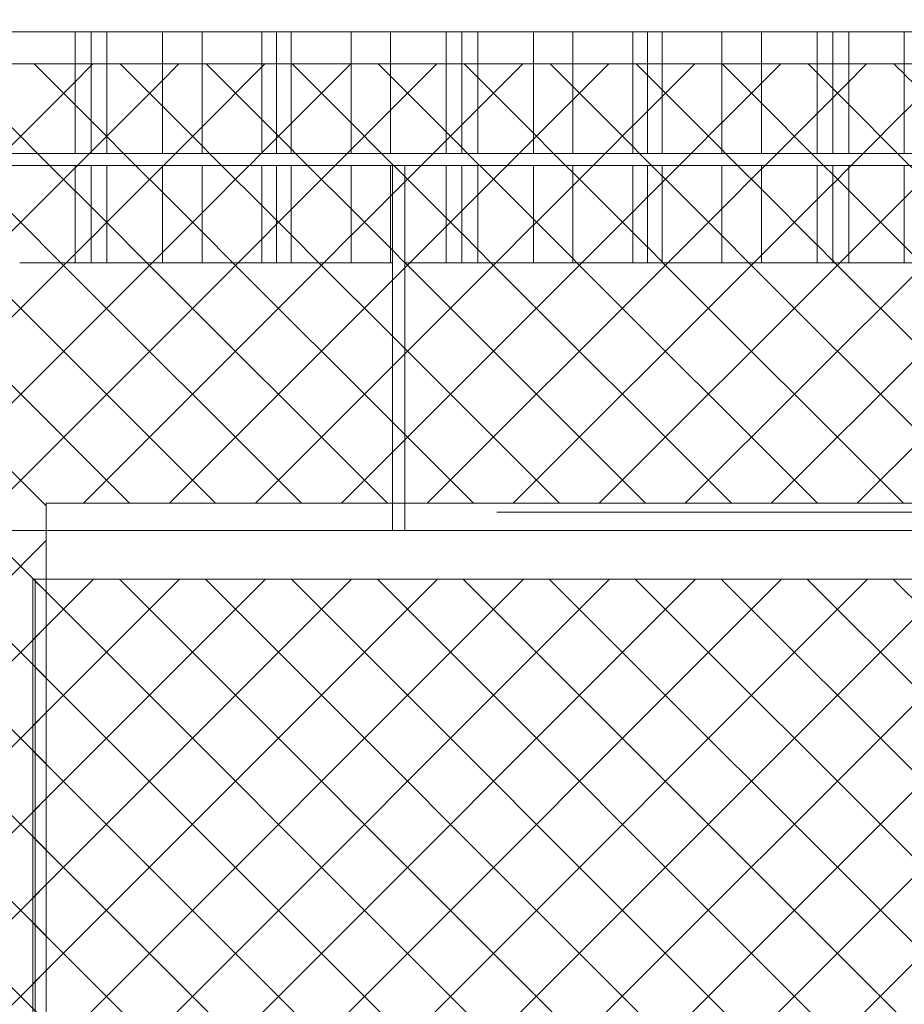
# Model space of a CAD drawing. Header units: millimetres. Extents: x 0 to 1917, y 0 to 847.
# Tile 128 of 230: x 810 to 825, y 697 to 713. Entities that reach past the tile are written whole.
import ezdxf

# ---------------------------------------------------------------- set-up
doc = ezdxf.new("R2010")
doc.units = ezdxf.units.MM
doc.header["$MEASUREMENT"] = 0
doc.set_wipeout_variables(frame=1)
doc.linetypes.add('Wipeout_Contour', pattern=[1000, 0, -1000])
for name, color, linetype in [('Cota.2D', 7, 'Continuous'), ('Interior - Mobiliário', 7, 'Continuous'), ('Linha & Trama.2D', 7, 'Continuous'), ('Parede.ARQ', 7, 'Continuous')]:
    doc.layers.add(name, color=color, linetype=linetype)

msp = doc.modelspace()

# ---------------------------------------------------------------- wipeouts: each hides what was drawn before it
at = {"color": 254, "linetype": 'Wipeout_Contour', "lineweight": 0, "ltscale": 4357.220272}
msp.add_wipeout([(824.043, 710.888), (824.958, 710.888), (824.958, 712.888), (824.043, 712.888)], dxfattribs=at).dxf.layer = 'Interior - Mobiliário'
at = {"color": 254, "linetype": 'Wipeout_Contour', "lineweight": 0, "ltscale": 4327.868979}
msp.add_wipeout([(816.508, 710.688), (816.508, 709.088), (816.541, 709.088), (816.541, 710.688)], dxfattribs=at).dxf.layer = 'Interior - Mobiliário'
at = {"color": 254, "linetype": 'Wipeout_Contour', "lineweight": 0, "ltscale": 4351.996094}
msp.add_wipeout([(824.043, 710.688), (824.043, 709.088), (824.958, 709.088), (824.958, 710.688)], dxfattribs=at).dxf.layer = 'Interior - Mobiliário'
at = {"color": 254, "linetype": 'Wipeout_Contour', "lineweight": 0, "ltscale": 7515.143247}
msp.add_wipeout([(811.444, 704.688), (809.844, 704.688), (809.844, 703.088), (810.624, 703.088), (810.624, 703.888), (810.664, 703.888), (811.444, 703.888)], dxfattribs=at).dxf.layer = 'Interior - Mobiliário'

# ---------------------------------------------------------------- next in the draw order: wipeouts: each hides what was drawn before it
at = {"color": 254, "linetype": 'Wipeout_Contour', "lineweight": 0, "ltscale": 4355.441962}
msp.add_wipeout([(823.783, 712.888), (823.783, 710.888), (824.043, 710.888), (824.043, 712.888)], dxfattribs=at).dxf.layer = 'Interior - Mobiliário'
at = {"color": 254, "linetype": 'Wipeout_Contour', "lineweight": 0, "ltscale": 4326.838116}
msp.add_wipeout([(816.508, 710.688), (815.858, 710.688), (815.858, 709.088), (816.508, 709.088)], dxfattribs=at).dxf.layer = 'Interior - Mobiliário'
at = {"color": 254, "linetype": 'Wipeout_Contour', "lineweight": 0, "ltscale": 4350.215648}
msp.add_wipeout([(823.783, 710.688), (823.783, 709.088), (824.043, 709.088), (824.043, 710.688)], dxfattribs=at).dxf.layer = 'Interior - Mobiliário'
at = {"color": 254, "linetype": 'Wipeout_Contour', "lineweight": 0, "ltscale": 4239.455866}
msp.add_wipeout([(809.844, 663.088), (810.624, 663.088), (810.624, 703.088), (809.844, 703.088)], dxfattribs=at).dxf.layer = 'Interior - Mobiliário'

# ---------------------------------------------------------------- next in the draw order: wipeouts: each hides what was drawn before it
at = {"color": 254, "linetype": 'Wipeout_Contour', "lineweight": 0, "ltscale": 4354.655074}
msp.add_wipeout([(823.523, 710.888), (823.783, 710.888), (823.783, 712.888), (823.523, 712.888)], dxfattribs=at).dxf.layer = 'Interior - Mobiliário'
at = {"color": 254, "linetype": 'Wipeout_Contour', "lineweight": 0, "ltscale": 4324.371287}
msp.add_wipeout([(814.873, 710.688), (814.873, 709.088), (815.858, 709.088), (815.858, 710.688)], dxfattribs=at).dxf.layer = 'Interior - Mobiliário'
at = {"color": 254, "linetype": 'Wipeout_Contour', "lineweight": 0, "ltscale": 4349.427813}
msp.add_wipeout([(823.783, 710.688), (823.523, 710.688), (823.523, 709.088), (823.783, 709.088)], dxfattribs=at).dxf.layer = 'Interior - Mobiliário'
at = {"color": 254, "linetype": 'Wipeout_Contour', "lineweight": 0, "ltscale": 4241.758451}
msp.add_wipeout([(810.624, 703.888), (810.624, 663.088), (810.664, 663.088), (810.664, 703.888)], dxfattribs=at).dxf.layer = 'Interior - Mobiliário'

# ---------------------------------------------------------------- next in the draw order: hatches: boundary and pattern name
at = {"layer": 'Interior - Mobiliário', "linetype": 'Continuous', "lineweight": 0}
h = msp.add_hatch(dxfattribs=at)
h.set_pattern_fill('GRELHA_5X5_DIAGONAL_0002', color=102, style=0, pattern_type=2)
h.set_pattern_definition([(45, (640.7151, 663.0876), (-0.707107, 0.707107), []), (135, (640.7151, 663.0876), (0.707107, 0.707107), [])])
h.paths.add_polyline_path([(810.624, 703.888), (810.624, 663.088), (810.664, 663.088), (810.664, 703.888)])

# ---------------------------------------------------------------- next in the draw order: wipeouts: each hides what was drawn before it
at = {"color": 254, "linetype": 'Wipeout_Contour', "lineweight": 0, "ltscale": 4352.877252}
msp.add_wipeout([(822.608, 710.888), (823.523, 710.888), (823.523, 712.888), (822.608, 712.888)], dxfattribs=at).dxf.layer = 'Interior - Mobiliário'
at = {"color": 254, "linetype": 'Wipeout_Contour', "lineweight": 0, "ltscale": 4322.523945}
msp.add_wipeout([(814.633, 710.688), (814.633, 709.088), (814.873, 709.088), (814.873, 710.688)], dxfattribs=at).dxf.layer = 'Interior - Mobiliário'
at = {"color": 254, "linetype": 'Wipeout_Contour', "lineweight": 0, "ltscale": 4347.647857}
msp.add_wipeout([(822.608, 710.688), (822.608, 709.088), (823.523, 709.088), (823.523, 710.688)], dxfattribs=at).dxf.layer = 'Interior - Mobiliário'

# ---------------------------------------------------------------- next in the draw order: wipeouts: each hides what was drawn before it
at = {"color": 254, "linetype": 'Wipeout_Contour', "lineweight": 0, "ltscale": 4350.510424}
msp.add_wipeout([(821.958, 712.888), (821.958, 710.888), (822.608, 710.888), (822.608, 712.888)], dxfattribs=at).dxf.layer = 'Interior - Mobiliário'
at = {"color": 254, "linetype": 'Wipeout_Contour', "lineweight": 0, "ltscale": 4321.800191}
msp.add_wipeout([(814.393, 710.688), (814.393, 709.088), (814.633, 709.088), (814.633, 710.688)], dxfattribs=at).dxf.layer = 'Interior - Mobiliário'
at = {"color": 254, "linetype": 'Wipeout_Contour', "lineweight": 0, "ltscale": 4345.27818}
msp.add_wipeout([(822.608, 710.688), (821.958, 710.688), (821.958, 709.088), (822.608, 709.088)], dxfattribs=at).dxf.layer = 'Interior - Mobiliário'
at = {"color": 254, "linetype": 'Wipeout_Contour', "lineweight": 0, "ltscale": 4337.345809}
msp.add_wipeout([(810.664, 663.088), (872.224, 663.088), (872.224, 703.888), (810.664, 703.888)], dxfattribs=at).dxf.layer = 'Interior - Mobiliário'

# ---------------------------------------------------------------- next in the draw order: hatches: boundary and pattern name
at = {"layer": 'Interior - Mobiliário', "linetype": 'Continuous', "lineweight": 0}
h = msp.add_hatch(dxfattribs=at)
h.set_pattern_fill('GRELHA_5X5_DIAGONAL_0002', color=102, style=0, pattern_type=2)
h.set_pattern_definition([(45, (640.7151, 663.0876), (-0.7071068, 0.7071068), []), (135, (640.7151, 663.0876), (0.7071068, 0.7071068), [])])
h.paths.add_polyline_path([(810.664, 663.088), (872.224, 663.088), (872.224, 703.888), (810.664, 703.888)])

# ---------------------------------------------------------------- next in the draw order: wipeouts: each hides what was drawn before it
at = {"color": 254, "linetype": 'Wipeout_Contour', "lineweight": 0, "ltscale": 4348.038676}
msp.add_wipeout([(820.973, 710.888), (821.958, 710.888), (821.958, 712.888), (820.973, 712.888)], dxfattribs=at).dxf.layer = 'Interior - Mobiliário'
at = {"color": 254, "linetype": 'Wipeout_Contour', "lineweight": 0, "ltscale": 4319.953357}
msp.add_wipeout([(814.393, 710.688), (813.408, 710.688), (813.408, 709.088), (814.393, 709.088)], dxfattribs=at).dxf.layer = 'Interior - Mobiliário'
at = {"color": 254, "linetype": 'Wipeout_Contour', "lineweight": 0, "ltscale": 4342.803452}
msp.add_wipeout([(820.973, 710.688), (820.973, 709.088), (821.958, 709.088), (821.958, 710.688)], dxfattribs=at).dxf.layer = 'Interior - Mobiliário'

# ---------------------------------------------------------------- next in the draw order: wipeouts: each hides what was drawn before it
at = {"color": 254, "linetype": 'Wipeout_Contour', "lineweight": 0, "ltscale": 4346.187635}
msp.add_wipeout([(820.973, 712.888), (820.733, 712.888), (820.733, 710.888), (820.973, 710.888)], dxfattribs=at).dxf.layer = 'Interior - Mobiliário'
at = {"color": 254, "linetype": 'Wipeout_Contour', "lineweight": 0, "ltscale": 4317.489601}
msp.add_wipeout([(812.758, 710.688), (812.758, 709.088), (813.408, 709.088), (813.408, 710.688)], dxfattribs=at).dxf.layer = 'Interior - Mobiliário'
at = {"color": 254, "linetype": 'Wipeout_Contour', "lineweight": 0, "ltscale": 4340.950182}
msp.add_wipeout([(820.973, 710.688), (820.733, 710.688), (820.733, 709.088), (820.973, 709.088)], dxfattribs=at).dxf.layer = 'Interior - Mobiliário'

# ---------------------------------------------------------------- next in the draw order: wipeouts: each hides what was drawn before it
at = {"color": 254, "linetype": 'Wipeout_Contour', "lineweight": 0, "ltscale": 4345.462432}
msp.add_wipeout([(820.493, 712.888), (820.493, 710.888), (820.733, 710.888), (820.733, 712.888)], dxfattribs=at).dxf.layer = 'Interior - Mobiliário'
at = {"color": 254, "linetype": 'Wipeout_Contour', "lineweight": 0, "ltscale": 4315.132248}
msp.add_wipeout([(811.843, 709.088), (812.758, 709.088), (812.758, 710.688), (811.843, 710.688)], dxfattribs=at).dxf.layer = 'Interior - Mobiliário'
at = {"color": 254, "linetype": 'Wipeout_Contour', "lineweight": 0, "ltscale": 4340.224102}
msp.add_wipeout([(820.493, 710.688), (820.493, 709.088), (820.733, 709.088), (820.733, 710.688)], dxfattribs=at).dxf.layer = 'Interior - Mobiliário'

# ---------------------------------------------------------------- next in the draw order: wipeouts: each hides what was drawn before it
at = {"color": 254, "linetype": 'Wipeout_Contour', "lineweight": 0, "ltscale": 4343.611899}
msp.add_wipeout([(819.508, 710.888), (820.493, 710.888), (820.493, 712.888), (819.508, 712.888)], dxfattribs=at).dxf.layer = 'Interior - Mobiliário'
at = {"color": 254, "linetype": 'Wipeout_Contour', "lineweight": 0, "ltscale": 4313.36317}
msp.add_wipeout([(811.583, 709.088), (811.843, 709.088), (811.843, 710.688), (811.583, 710.688)], dxfattribs=at).dxf.layer = 'Interior - Mobiliário'
at = {"color": 254, "linetype": 'Wipeout_Contour', "lineweight": 0, "ltscale": 4338.371335}
msp.add_wipeout([(819.508, 709.088), (820.493, 709.088), (820.493, 710.688), (819.508, 710.688)], dxfattribs=at).dxf.layer = 'Interior - Mobiliário'

# ---------------------------------------------------------------- next in the draw order: wipeouts: each hides what was drawn before it
at = {"color": 254, "linetype": 'Wipeout_Contour', "lineweight": 0, "ltscale": 4341.143187}
msp.add_wipeout([(818.858, 712.888), (818.858, 710.888), (819.508, 710.888), (819.508, 712.888)], dxfattribs=at).dxf.layer = 'Interior - Mobiliário'
at = {"color": 254, "linetype": 'Wipeout_Contour', "lineweight": 0, "ltscale": 4312.580373}
msp.add_wipeout([(811.323, 709.088), (811.583, 709.088), (811.583, 710.688), (811.323, 710.688)], dxfattribs=at).dxf.layer = 'Interior - Mobiliário'
at = {"color": 254, "linetype": 'Wipeout_Contour', "lineweight": 0, "ltscale": 4335.89964}
msp.add_wipeout([(818.858, 710.688), (818.858, 709.088), (819.508, 709.088), (819.508, 710.688)], dxfattribs=at).dxf.layer = 'Interior - Mobiliário'

# ---------------------------------------------------------------- next in the draw order: wipeouts: each hides what was drawn before it
at = {"color": 254, "linetype": 'Wipeout_Contour', "lineweight": 0, "ltscale": 4338.781079}
msp.add_wipeout([(817.943, 710.888), (818.858, 710.888), (818.858, 712.888), (817.943, 712.888)], dxfattribs=at).dxf.layer = 'Interior - Mobiliário'
at = {"color": 254, "linetype": 'Wipeout_Contour', "lineweight": 0, "ltscale": 4310.811805}
msp.add_wipeout([(811.323, 710.688), (810.408, 710.688), (810.408, 709.088), (811.323, 709.088)], dxfattribs=at).dxf.layer = 'Interior - Mobiliário'
at = {"color": 254, "linetype": 'Wipeout_Contour', "lineweight": 0, "ltscale": 4333.534676}
msp.add_wipeout([(817.943, 710.688), (817.943, 709.088), (818.858, 709.088), (818.858, 710.688)], dxfattribs=at).dxf.layer = 'Interior - Mobiliário'

# ---------------------------------------------------------------- next in the draw order: wipeouts: each hides what was drawn before it
at = {"color": 254, "linetype": 'Wipeout_Contour', "lineweight": 0, "ltscale": 4337.008431}
msp.add_wipeout([(817.683, 710.888), (817.943, 710.888), (817.943, 712.888), (817.683, 712.888)], dxfattribs=at).dxf.layer = 'Interior - Mobiliário'
at = {"color": 254, "linetype": 'Wipeout_Contour', "lineweight": 0, "ltscale": 4331.759879}
msp.add_wipeout([(817.683, 710.688), (817.683, 709.088), (817.943, 709.088), (817.943, 710.688)], dxfattribs=at).dxf.layer = 'Interior - Mobiliário'

# ---------------------------------------------------------------- next in the draw order: wipeouts: each hides what was drawn before it
at = {"color": 254, "linetype": 'Wipeout_Contour', "lineweight": 0, "ltscale": 4336.224047}
msp.add_wipeout([(817.423, 710.888), (817.683, 710.888), (817.683, 712.888), (817.423, 712.888)], dxfattribs=at).dxf.layer = 'Interior - Mobiliário'
at = {"color": 254, "linetype": 'Wipeout_Contour', "lineweight": 0, "ltscale": 4330.974547}
msp.add_wipeout([(817.423, 710.688), (817.423, 709.088), (817.683, 709.088), (817.683, 710.688)], dxfattribs=at).dxf.layer = 'Interior - Mobiliário'

# ---------------------------------------------------------------- next in the draw order: wipeouts: each hides what was drawn before it
at = {"color": 254, "linetype": 'Wipeout_Contour', "lineweight": 0, "ltscale": 4334.451898}
msp.add_wipeout([(817.423, 712.888), (816.508, 712.888), (816.508, 710.888), (817.423, 710.888)], dxfattribs=at).dxf.layer = 'Interior - Mobiliário'
at = {"color": 254, "linetype": 'Wipeout_Contour', "lineweight": 0, "ltscale": 4329.55193}
msp.add_wipeout([(816.741, 709.088), (817.423, 709.088), (817.423, 710.688), (816.741, 710.688)], dxfattribs=at).dxf.layer = 'Interior - Mobiliário'

# ---------------------------------------------------------------- next in the draw order: wipeouts: each hides what was drawn before it
at = {"color": 254, "linetype": 'Wipeout_Contour', "lineweight": 0, "ltscale": 4332.09263}
msp.add_wipeout([(815.858, 710.888), (816.508, 710.888), (816.508, 712.888), (815.858, 712.888)], dxfattribs=at).dxf.layer = 'Interior - Mobiliário'

# ---------------------------------------------------------------- next in the draw order: wipeouts: each hides what was drawn before it
at = {"color": 254, "linetype": 'Wipeout_Contour', "lineweight": 0, "ltscale": 4329.628796}
msp.add_wipeout([(814.873, 712.888), (814.873, 710.888), (815.858, 710.888), (815.858, 712.888)], dxfattribs=at).dxf.layer = 'Interior - Mobiliário'

# ---------------------------------------------------------------- next in the draw order: wipeouts: each hides what was drawn before it
at = {"color": 254, "linetype": 'Wipeout_Contour', "lineweight": 0, "ltscale": 4327.783696}
msp.add_wipeout([(814.873, 712.888), (814.633, 712.888), (814.633, 710.888), (814.873, 710.888)], dxfattribs=at).dxf.layer = 'Interior - Mobiliário'

# ---------------------------------------------------------------- next in the draw order: wipeouts: each hides what was drawn before it
at = {"color": 254, "linetype": 'Wipeout_Contour', "lineweight": 0, "ltscale": 4327.060819}
msp.add_wipeout([(814.633, 712.888), (814.393, 712.888), (814.393, 710.888), (814.633, 710.888)], dxfattribs=at).dxf.layer = 'Interior - Mobiliário'

# ---------------------------------------------------------------- next in the draw order: wipeouts: each hides what was drawn before it
at = {"color": 254, "linetype": 'Wipeout_Contour', "lineweight": 0, "ltscale": 4325.216234}
msp.add_wipeout([(813.408, 710.888), (814.393, 710.888), (814.393, 712.888), (813.408, 712.888)], dxfattribs=at).dxf.layer = 'Interior - Mobiliário'

# ---------------------------------------------------------------- next in the draw order: wipeouts: each hides what was drawn before it
at = {"color": 254, "linetype": 'Wipeout_Contour', "lineweight": 0, "ltscale": 4322.755477}
msp.add_wipeout([(812.758, 712.888), (812.758, 710.888), (813.408, 710.888), (813.408, 712.888)], dxfattribs=at).dxf.layer = 'Interior - Mobiliário'

# ---------------------------------------------------------------- next in the draw order: wipeouts: each hides what was drawn before it
at = {"color": 254, "linetype": 'Wipeout_Contour', "lineweight": 0, "ltscale": 4320.400997}
msp.add_wipeout([(812.758, 712.888), (811.843, 712.888), (811.843, 710.888), (812.758, 710.888)], dxfattribs=at).dxf.layer = 'Interior - Mobiliário'

# ---------------------------------------------------------------- next in the draw order: wipeouts: each hides what was drawn before it
at = {"color": 254, "linetype": 'Wipeout_Contour', "lineweight": 0, "ltscale": 4318.634077}
msp.add_wipeout([(811.843, 712.888), (811.583, 712.888), (811.583, 710.888), (811.843, 710.888)], dxfattribs=at).dxf.layer = 'Interior - Mobiliário'

# ---------------------------------------------------------------- next in the draw order: linework, layer by layer
at = {"layer": 'Linha & Trama.2D', "color": 8, "linetype": 'Continuous', "lineweight": 0}
msp.add_line((837.29, 712.361), (811.858, 712.361), dxfattribs=at)

# ---------------------------------------------------------------- next in the draw order: wipeouts: each hides what was drawn before it
at = {"color": 254, "linetype": 'Wipeout_Contour', "lineweight": 0, "ltscale": 4317.852236}
msp.add_wipeout([(811.323, 712.888), (811.323, 710.888), (811.583, 710.888), (811.583, 712.888)], dxfattribs=at).dxf.layer = 'Interior - Mobiliário'

# ---------------------------------------------------------------- next in the draw order: wipeouts: each hides what was drawn before it
at = {"color": 254, "linetype": 'Wipeout_Contour', "lineweight": 0, "ltscale": 4316.085828}
msp.add_wipeout([(810.408, 712.888), (810.408, 710.888), (811.323, 710.888), (811.323, 712.888)], dxfattribs=at).dxf.layer = 'Interior - Mobiliário'

# ---------------------------------------------------------------- next in the draw order: linework, layer by layer
at = {"layer": 'Linha & Trama.2D', "color": 8, "linetype": 'Continuous', "lineweight": 0}
msp.add_line((811.858, 712.361), (714.909, 712.361), dxfattribs=at)

# ---------------------------------------------------------------- next in the draw order: wipeouts: each hides what was drawn before it
at = {"color": 254, "linetype": 'Wipeout_Contour', "lineweight": 0, "ltscale": 4219.106277}
msp.add_wipeout([(837.699, 713.088), (714.718, 713.088), (714.718, 712.888), (837.699, 712.888)], dxfattribs=at).dxf.layer = 'Interior - Mobiliário'
at = {"color": 254, "linetype": 'Wipeout_Contour', "lineweight": 0, "ltscale": 4213.151831}
msp.add_wipeout([(714.718, 710.888), (714.718, 710.688), (837.699, 710.688), (837.699, 710.888)], dxfattribs=at).dxf.layer = 'Interior - Mobiliário'

# ---------------------------------------------------------------- next in the draw order: linework, layer by layer
at = {"layer": 'Interior - Mobiliário', "color": 124, "linetype": 'Continuous', "lineweight": 0}
for p, q in [((837.699, 712.888), (714.718, 712.888)), ((837.699, 710.888), (714.718, 710.888))]:
    msp.add_line(p, q, dxfattribs=at)
at = {"layer": 'Interior - Mobiliário', "color": 102, "linetype": 'Continuous', "lineweight": 0}
for p, q in [((811.323, 710.888), (811.323, 712.888)), ((811.583, 710.888), (811.583, 712.888)), ((811.843, 710.888), (811.843, 712.888)), ((812.758, 710.888), (812.758, 712.888)), ((813.408, 710.888), (813.408, 712.888)), ((814.393, 710.888), (814.393, 712.888)), ((814.633, 710.888), (814.633, 712.888)), ((814.873, 710.888), (814.873, 712.888)), ((815.858, 710.888), (815.858, 712.888)), ((816.508, 710.888), (816.508, 712.888)), ((817.423, 710.888), (817.423, 712.888)), ((817.683, 710.888), (817.683, 712.888)), ((817.943, 710.888), (817.943, 712.888)), ((818.858, 710.888), (818.858, 712.888)), ((819.508, 710.888), (819.508, 712.888)), ((820.493, 710.888), (820.493, 712.888)), ((820.733, 710.888), (820.733, 712.888)), ((820.973, 710.888), (820.973, 712.888)), ((821.958, 710.888), (821.958, 712.888)), ((822.608, 710.888), (822.608, 712.888)), ((823.523, 710.888), (823.523, 712.888)), ((823.783, 710.888), (823.783, 712.888)), ((824.043, 710.888), (824.043, 712.888)), ((824.958, 710.888), (824.958, 712.888))]:
    msp.add_line(p, q, dxfattribs=at)

# ---------------------------------------------------------------- next in the draw order: wipeouts: each hides what was drawn before it
at = {"color": 254, "linetype": 'Wipeout_Contour', "lineweight": 0, "ltscale": 4322.459123}
msp.add_wipeout([(816.541, 704.688), (816.741, 704.688), (816.741, 710.688), (816.541, 710.688)], dxfattribs=at).dxf.layer = 'Interior - Mobiliário'

# ---------------------------------------------------------------- next in the draw order: linework, layer by layer
at = {"layer": 'Interior - Mobiliário', "color": 124, "linetype": 'Continuous', "lineweight": 0}
msp.add_line((837.699, 710.688), (714.718, 710.688), dxfattribs=at)

# ---------------------------------------------------------------- next in the draw order: wipeouts: each hides what was drawn before it
at = {"color": 254, "linetype": 'Wipeout_Contour', "lineweight": 0, "ltscale": 4389.815552}
msp.add_wipeout([(811.444, 704.688), (811.444, 703.888), (871.444, 703.888), (871.444, 704.688)], dxfattribs=at).dxf.layer = 'Interior - Mobiliário'

# ---------------------------------------------------------------- next in the draw order: wipeouts: each hides what was drawn before it
at = {"color": 254, "linetype": 'Wipeout_Contour', "lineweight": 0, "ltscale": 6416.961722}
msp.add_wipeout([(796.567, 689.288), (809.844, 689.288), (809.844, 704.688), (816.541, 704.688), (816.541, 709.088), (796.567, 709.088)], dxfattribs=at).dxf.layer = 'Parede.ARQ'
at = {"color": 254, "linetype": 'Wipeout_Contour', "lineweight": 0, "ltscale": 4351.015862}
msp.add_wipeout([(816.741, 709.088), (816.741, 704.688), (836.715, 704.688), (836.715, 709.088)], dxfattribs=at).dxf.layer = 'Parede.ARQ'

# ---------------------------------------------------------------- next in the draw order: hatches: boundary and pattern name
at = {"layer": 'Linha & Trama.2D', "linetype": 'Continuous', "lineweight": 0}
h = msp.add_hatch(dxfattribs=at)
h.set_pattern_fill('GRELHA_5X5_DIAGONAL_0002', color=30, style=0, pattern_type=2)
h.set_pattern_definition([(45, (640.7151, 663.0876), (-0.707107, 0.707107), []), (135, (640.7151, 663.0876), (0.707107, 0.707107), [])])
h.paths.add_polyline_path([(714.909, 687.428), (789.669, 687.428), (790.582, 687.428), (792.058, 687.428), (793.71, 687.428), (795.381, 687.428), (797.183, 687.428), (810.844, 687.428), (810.844, 705.135), (837.29, 705.135), (837.29, 712.361), (811.858, 712.361), (714.909, 712.361)])

# ---------------------------------------------------------------- next in the draw order: linework, layer by layer
at = {"layer": 'Cota.2D', "color": 7, "linetype": 'Continuous', "lineweight": 0}
msp.add_line((841.683, 704.988), (818.258, 704.988), dxfattribs=at)
at = {"layer": 'Interior - Mobiliário', "color": 102, "linetype": 'Continuous', "lineweight": 0}
for p, q in [((811.323, 709.088), (811.323, 710.688)), ((811.583, 709.088), (811.583, 710.688)), ((811.843, 709.088), (811.843, 710.688)), ((812.758, 709.088), (812.758, 710.688)), ((813.408, 709.088), (813.408, 710.688)), ((814.393, 709.088), (814.393, 710.688)), ((814.633, 709.088), (814.633, 710.688)), ((814.873, 709.088), (814.873, 710.688)), ((815.858, 709.088), (815.858, 710.688)), ((816.508, 709.088), (816.508, 710.688)), ((817.423, 709.088), (817.423, 710.688)), ((817.683, 709.088), (817.683, 710.688)), ((817.943, 709.088), (817.943, 710.688)), ((818.858, 709.088), (818.858, 710.688)), ((819.508, 709.088), (819.508, 710.688)), ((820.493, 709.088), (820.493, 710.688)), ((820.733, 709.088), (820.733, 710.688)), ((820.973, 709.088), (820.973, 710.688)), ((821.958, 709.088), (821.958, 710.688)), ((822.608, 709.088), (822.608, 710.688)), ((823.523, 709.088), (823.523, 710.688)), ((823.783, 709.088), (823.783, 710.688)), ((824.043, 709.088), (824.043, 710.688)), ((824.958, 709.088), (824.958, 710.688)), ((811.323, 709.088), (810.408, 709.088)), ((811.583, 709.088), (811.323, 709.088)), ((811.843, 709.088), (811.583, 709.088)), ((812.758, 709.088), (811.843, 709.088)), ((813.408, 709.088), (812.758, 709.088)), ((814.393, 709.088), (813.408, 709.088)), ((814.633, 709.088), (814.393, 709.088)), ((814.873, 709.088), (814.633, 709.088)), ((815.858, 709.088), (814.873, 709.088)), ((816.508, 709.088), (815.858, 709.088)), ((816.541, 709.088), (816.508, 709.088)), ((817.423, 709.088), (816.741, 709.088)), ((817.683, 709.088), (817.423, 709.088)), ((817.943, 709.088), (817.683, 709.088)), ((818.858, 709.088), (817.943, 709.088)), ((819.508, 709.088), (818.858, 709.088)), ((820.493, 709.088), (819.508, 709.088)), ((820.733, 709.088), (820.493, 709.088)), ((820.973, 709.088), (820.733, 709.088)), ((821.958, 709.088), (820.973, 709.088)), ((822.608, 709.088), (821.958, 709.088)), ((823.523, 709.088), (822.608, 709.088)), ((823.783, 709.088), (823.523, 709.088)), ((824.043, 709.088), (823.783, 709.088)), ((824.958, 709.088), (824.043, 709.088)), ((825.608, 709.088), (824.958, 709.088)), ((809.844, 704.688), (811.444, 704.688)), ((811.444, 704.688), (871.444, 704.688)), ((810.624, 703.888), (810.624, 663.088)), ((810.624, 703.888), (810.664, 703.888)), ((810.664, 703.888), (810.664, 663.088)), ((810.664, 703.888), (872.224, 703.888))]:
    msp.add_line(p, q, dxfattribs=at)
at = {"layer": 'Interior - Mobiliário', "color": 124, "linetype": 'Continuous', "lineweight": 0}
for p, q in [((816.541, 704.688), (816.541, 710.688)), ((816.741, 704.688), (816.741, 710.688))]:
    msp.add_line(p, q, dxfattribs=at)
at = {"layer": 'Linha & Trama.2D', "color": 8, "linetype": 'Continuous', "lineweight": 0}
for p, q in [((810.844, 687.428), (810.844, 705.135)), ((810.844, 705.135), (837.29, 705.135))]:
    msp.add_line(p, q, dxfattribs=at)

doc.saveas('drawing.dxf')
